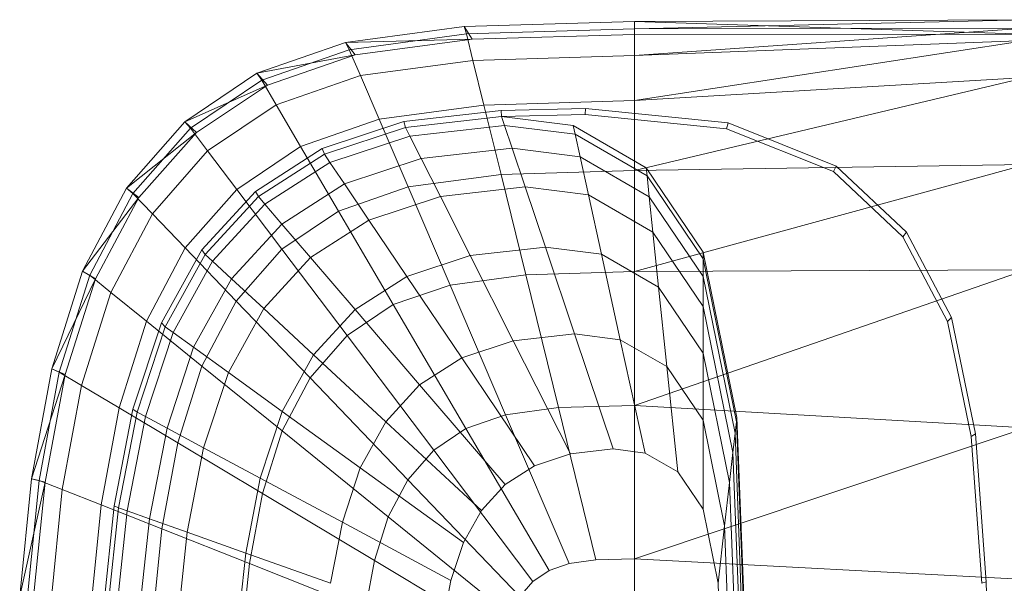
# Model space of a CAD drawing. Header units: metres. Extents: x 391.1 to 430.4, y 12.7 to 28.9.
# Tile 76 of 165: x 405.472 to 405.731, y 26.428 to 26.575. Entities that reach past the tile are written whole.
import ezdxf

# ---------------------------------------------------------------- set-up
doc = ezdxf.new("R2010")
doc.units = ezdxf.units.M
doc.layers.add('02_MOBILIARIO', color=7, linetype='Continuous', lineweight=18)
doc.layers.add('A-DETL-____-MBND', color=7, linetype='Continuous', lineweight=18)

# ---------------------------------------------------------------- blocks, each defined once
blk = doc.blocks.new('Family - Rentamans PB-155578-01_FON_P0')
at = {"layer": 'A-DETL-____-MBND', "color": 253, "true_color": 0xaaaaaa}
for p, q in [((0.16227, 0.3648), (0.11764, 0.36347)), ((0.265, 0.36526), (0.16227, 0.3648)), ((0.16227, 0.36283), (0.265, 0.36526)), ((0.265, 0.36146), (0.16227, 0.3648)), ((0.16227, 0.3648), (0.16227, 0.36141)), ((0.16227, 0.36283), (0.16227, 0.3648)), ((0.11764, 0.36347), (0.08652, 0.35928)), ((0.11764, 0.36347), (0.11975, 0.36016)), ((0.11821, 0.36152), (0.11764, 0.36347)), ((0.16227, 0.36283), (0.11821, 0.36152)), ((0.16227, 0.35585), (0.265, 0.36308)), ((0.265, 0.36308), (0.16227, 0.36283)), ((0.16227, 0.35585), (0.16227, 0.36283)), ((0.08652, 0.35928), (0.06324, 0.35121)), ((0.11975, 0.36016), (0.08652, 0.35928)), ((0.08652, 0.35928), (0.08904, 0.35605)), ((0.08749, 0.35738), (0.08652, 0.35928)), ((0.11821, 0.36152), (0.08749, 0.35738)), ((0.11975, 0.36016), (0.08904, 0.35605)), ((0.11992, 0.3546), (0.11821, 0.36152)), ((0.16227, 0.36141), (0.11975, 0.36016)), ((0.265, 0.36146), (0.16227, 0.36141)), ((0.16227, 0.34405), (0.265, 0.35983)), ((0.265, 0.35983), (0.16227, 0.35585)), ((0.08749, 0.35738), (0.0645, 0.34941)), ((0.09039, 0.35061), (0.08749, 0.35738)), ((0.08904, 0.35605), (0.06324, 0.35121)), ((0.08904, 0.35605), (0.06606, 0.34814)), ((0.11992, 0.3546), (0.09039, 0.35061)), ((0.11992, 0.3546), (0.16227, 0.35585)), ((0.1228, 0.34287), (0.11992, 0.3546)), ((0.16227, 0.34405), (0.16227, 0.35585)), ((0.06324, 0.35121), (0.04431, 0.33849)), ((0.0645, 0.34941), (0.04582, 0.33686)), ((0.06324, 0.35121), (0.06606, 0.34814)), ((0.0645, 0.34941), (0.06324, 0.35121)), ((0.06829, 0.34296), (0.0645, 0.34941)), ((0.09039, 0.35061), (0.06829, 0.34296)), ((0.09529, 0.33917), (0.09039, 0.35061)), ((0.16227, 0.32574), (0.265, 0.35008)), ((0.265, 0.35008), (0.16227, 0.34405)), ((0.06606, 0.34814), (0.04431, 0.33849)), ((0.06606, 0.34814), (0.04738, 0.33569)), ((0.1228, 0.34287), (0.16227, 0.34405)), ((0.16227, 0.32574), (0.16227, 0.34405)), ((0.06829, 0.34296), (0.05033, 0.33089)), ((0.0747, 0.33203), (0.06829, 0.34296)), ((0.09529, 0.33917), (0.1228, 0.34287)), ((0.10182, 0.33856), (0.12731, 0.34144)), ((0.12728, 0.3247), (0.1228, 0.34287)), ((0.12731, 0.34144), (0.14943, 0.34199)), ((0.12745, 0.33987), (0.12731, 0.34144)), ((0.14934, 0.34041), (0.14943, 0.34199)), ((0.14943, 0.34199), (0.18684, 0.33823)), ((0.04431, 0.33849), (0.02904, 0.32112)), ((0.04431, 0.33849), (0.04738, 0.33569)), ((0.04582, 0.33686), (0.04431, 0.33849)), ((0.09529, 0.33917), (0.0747, 0.33203)), ((0.08034, 0.33146), (0.10182, 0.33856)), ((0.1029, 0.32141), (0.09529, 0.33917)), ((0.1022, 0.33702), (0.10182, 0.33856)), ((0.1022, 0.33702), (0.12745, 0.33987)), ((0.12745, 0.33987), (0.14934, 0.34041)), ((0.12822, 0.33756), (0.12745, 0.33987)), ((0.12745, 0.33987), (0.14625, 0.33749)), ((0.14934, 0.34041), (0.18639, 0.33669)), ((0.04582, 0.33686), (0.03074, 0.31971)), ((0.05033, 0.33089), (0.04582, 0.33686)), ((0.08094, 0.32998), (0.1022, 0.33702)), ((0.10335, 0.33475), (0.1022, 0.33702)), ((0.10335, 0.33475), (0.12822, 0.33756)), ((0.12822, 0.33756), (0.14675, 0.33522)), ((0.13024, 0.33156), (0.12822, 0.33756)), ((0.14625, 0.33749), (0.16537, 0.32643)), ((0.14675, 0.33522), (0.14625, 0.33749)), ((0.18639, 0.33669), (0.18684, 0.33823)), ((0.18639, 0.33669), (0.21449, 0.32548)), ((0.18684, 0.33823), (0.21523, 0.3269)), ((0.04738, 0.33569), (0.02904, 0.32112)), ((0.04738, 0.33569), (0.0323, 0.31866)), ((0.0824, 0.32782), (0.10335, 0.33475)), ((0.10633, 0.32886), (0.10335, 0.33475)), ((0.14804, 0.32931), (0.14675, 0.33522)), ((0.14675, 0.33522), (0.16559, 0.32432)), ((0.05033, 0.33089), (0.03583, 0.3144)), ((0.05796, 0.32079), (0.05033, 0.33089)), ((0.0747, 0.33203), (0.05796, 0.32079)), ((0.06288, 0.32026), (0.08034, 0.33146)), ((0.08464, 0.31508), (0.0747, 0.33203)), ((0.08094, 0.32998), (0.08034, 0.33146)), ((0.10633, 0.32886), (0.13024, 0.33156)), ((0.13024, 0.33156), (0.14804, 0.32931)), ((0.13365, 0.32141), (0.13024, 0.33156)), ((0.06365, 0.31889), (0.08094, 0.32998)), ((0.0824, 0.32782), (0.08094, 0.32998)), ((0.08619, 0.3222), (0.10633, 0.32886)), ((0.11137, 0.3189), (0.10633, 0.32886)), ((0.14804, 0.32931), (0.16616, 0.31884)), ((0.15024, 0.31932), (0.14804, 0.32931)), ((0.06537, 0.31689), (0.0824, 0.32782)), ((0.08619, 0.3222), (0.0824, 0.32782)), ((0.12728, 0.3247), (0.16227, 0.32574)), ((0.16227, 0.29924), (0.265, 0.32734)), ((0.265, 0.32734), (0.16227, 0.32574)), ((0.16227, 0.29924), (0.16227, 0.32574)), ((0.16537, 0.32643), (0.18027, 0.30435)), ((0.16559, 0.32432), (0.16537, 0.32643)), ((0.21449, 0.32548), (0.21523, 0.3269)), ((0.21449, 0.32548), (0.23272, 0.30834)), ((0.21523, 0.3269), (0.23364, 0.30959)), ((0.1029, 0.32141), (0.12728, 0.3247)), ((0.13377, 0.29839), (0.12728, 0.3247)), ((0.16559, 0.32432), (0.18027, 0.30256)), ((0.16616, 0.31884), (0.16559, 0.32432)), ((0.02904, 0.32112), (0.01754, 0.29938)), ((0.02904, 0.32112), (0.0323, 0.31866)), ((0.03074, 0.31971), (0.02904, 0.32112)), ((0.05796, 0.32079), (0.04446, 0.30543)), ((0.06981, 0.30512), (0.05796, 0.32079)), ((0.06982, 0.3117), (0.08619, 0.3222)), ((0.08464, 0.31508), (0.1029, 0.32141)), ((0.0926, 0.31269), (0.08619, 0.3222)), ((0.1139, 0.29571), (0.1029, 0.32141)), ((0.11137, 0.3189), (0.13365, 0.32141)), ((0.13365, 0.32141), (0.15024, 0.31932)), ((0.13894, 0.30567), (0.13365, 0.32141)), ((0.0323, 0.31866), (0.01754, 0.29938)), ((0.03074, 0.31971), (0.01938, 0.29825)), ((0.0323, 0.31866), (0.02095, 0.29737)), ((0.03583, 0.3144), (0.03074, 0.31971)), ((0.04879, 0.30495), (0.06288, 0.32026)), ((0.0497, 0.30374), (0.06365, 0.31889)), ((0.06365, 0.31889), (0.06288, 0.32026)), ((0.06537, 0.31689), (0.06365, 0.31889)), ((0.0926, 0.31269), (0.11137, 0.3189)), ((0.11919, 0.30344), (0.11137, 0.3189)), ((0.15024, 0.31932), (0.16712, 0.30955)), ((0.15365, 0.30381), (0.15024, 0.31932)), ((0.16712, 0.30955), (0.16616, 0.31884)), ((0.16616, 0.31884), (0.18027, 0.29792)), ((0.05162, 0.30196), (0.06537, 0.31689)), ((0.06982, 0.3117), (0.06537, 0.31689)), ((0.03583, 0.3144), (0.02492, 0.29377)), ((0.04446, 0.30543), (0.03583, 0.3144)), ((0.08464, 0.31508), (0.06981, 0.30512)), ((0.07735, 0.3029), (0.0926, 0.31269)), ((0.09903, 0.29056), (0.08464, 0.31508)), ((0.10256, 0.29794), (0.09261, 0.31269)), ((0.05661, 0.29735), (0.06982, 0.3117)), ((0.07735, 0.3029), (0.06982, 0.3117)), ((0.16712, 0.30955), (0.18027, 0.29006)), ((0.16862, 0.29516), (0.16712, 0.30955)), ((0.23272, 0.30834), (0.23364, 0.30959)), ((0.23272, 0.30834), (0.24438, 0.28613)), ((0.23364, 0.30959), (0.24542, 0.28716)), ((0.04446, 0.30543), (0.03429, 0.2862)), ((0.03819, 0.2858), (0.04879, 0.30495)), ((0.05783, 0.2915), (0.04446, 0.30542)), ((0.0497, 0.30374), (0.04879, 0.30495)), ((0.06981, 0.30512), (0.05783, 0.2915)), ((0.08694, 0.28244), (0.06981, 0.30512)), ((0.11919, 0.30344), (0.13894, 0.30567)), ((0.13894, 0.30567), (0.15365, 0.30381)), ((0.1466, 0.28289), (0.13894, 0.30567)), ((0.0392, 0.28478), (0.0497, 0.30374)), ((0.05162, 0.30196), (0.0497, 0.30374)), ((0.06504, 0.28953), (0.07735, 0.3029)), ((0.08904, 0.28926), (0.07735, 0.3029)), ((0.10256, 0.29794), (0.11919, 0.30344)), ((0.13051, 0.28107), (0.11919, 0.30344)), ((0.15365, 0.30381), (0.16862, 0.29516)), ((0.15858, 0.28138), (0.15365, 0.30381)), ((0.18027, 0.30435), (0.18916, 0.26096)), ((0.18027, 0.30256), (0.18027, 0.30435)), ((0.18027, 0.30256), (0.18902, 0.25981)), ((0.18027, 0.29792), (0.18027, 0.30256)), ((0.04128, 0.28328), (0.05162, 0.30196)), ((0.05661, 0.29735), (0.05162, 0.30196)), ((0.16227, 0.26415), (0.265, 0.29972)), ((0.265, 0.29972), (0.16227, 0.29924)), ((0.01754, 0.29938), (0.00946, 0.27371)), ((0.02095, 0.29737), (0.00946, 0.27371)), ((0.01938, 0.29825), (0.01141, 0.2729)), ((0.02095, 0.29737), (0.01298, 0.27221)), ((0.01754, 0.29938), (0.02095, 0.29737)), ((0.01938, 0.29825), (0.01754, 0.29938)), ((0.02492, 0.29377), (0.01938, 0.29825)), ((0.04666, 0.27939), (0.05661, 0.29735)), ((0.06504, 0.28953), (0.05661, 0.29735)), ((0.08904, 0.28926), (0.10256, 0.29794)), ((0.11696, 0.27659), (0.10256, 0.29794)), ((0.1139, 0.29571), (0.13377, 0.29839)), ((0.13377, 0.29839), (0.16227, 0.29924)), ((0.14235, 0.26356), (0.13377, 0.29839)), ((0.16227, 0.26415), (0.16227, 0.29924)), ((0.18027, 0.29792), (0.18869, 0.25683)), ((0.18027, 0.29006), (0.18027, 0.29792)), ((0.09903, 0.29056), (0.1139, 0.29571)), ((0.12847, 0.26169), (0.1139, 0.29571)), ((0.16862, 0.29516), (0.18027, 0.27788)), ((0.17077, 0.27433), (0.16862, 0.29516)), ((0.02492, 0.29377), (0.01725, 0.26941)), ((0.03429, 0.2862), (0.02492, 0.29377)), ((0.05783, 0.2915), (0.04882, 0.27446)), ((0.05577, 0.2728), (0.06504, 0.28953)), ((0.05783, 0.2915), (0.07719, 0.27134)), ((0.07812, 0.27741), (0.06504, 0.28953)), ((0.08695, 0.28244), (0.09903, 0.29056)), ((0.09903, 0.29056), (0.11808, 0.25809)), ((0.18027, 0.27788), (0.18027, 0.29006)), ((0.18027, 0.29006), (0.18811, 0.25177)), ((0.07812, 0.27741), (0.08904, 0.28926)), ((0.10594, 0.26952), (0.08904, 0.28926)), ((0.24438, 0.28613), (0.24542, 0.28716)), ((0.24542, 0.28716), (0.25173, 0.25673)), ((0.03429, 0.2862), (0.02715, 0.2635)), ((0.03074, 0.26319), (0.03819, 0.2858)), ((0.03183, 0.26239), (0.0392, 0.28478)), ((0.03429, 0.2862), (0.04882, 0.27446)), ((0.0392, 0.28478), (0.03819, 0.2858)), ((0.04128, 0.28328), (0.0392, 0.28478)), ((0.24438, 0.28613), (0.25063, 0.25599)), ((0.03401, 0.26122), (0.04128, 0.28328)), ((0.04666, 0.27939), (0.04128, 0.28328)), ((0.07719, 0.27134), (0.08695, 0.28244)), ((0.10963, 0.25241), (0.08695, 0.28244)), ((0.13051, 0.28107), (0.1466, 0.28289)), ((0.1466, 0.28289), (0.15858, 0.28138)), ((0.15674, 0.25273), (0.1466, 0.28289)), ((0.03967, 0.25818), (0.04666, 0.27939)), ((0.05577, 0.2728), (0.04666, 0.27939)), ((0.11696, 0.27659), (0.13051, 0.28107)), ((0.1455, 0.25146), (0.13051, 0.28107)), ((0.15858, 0.28138), (0.17077, 0.27433)), ((0.16511, 0.25167), (0.15858, 0.28138)), ((0.06991, 0.26258), (0.07812, 0.27741)), ((0.09705, 0.25986), (0.07812, 0.27741)), ((0.10594, 0.26952), (0.11696, 0.27659)), ((0.13603, 0.24833), (0.11696, 0.27659)), ((0.18027, 0.27788), (0.18722, 0.24394)), ((0.18027, 0.26025), (0.18027, 0.27788)), ((0.04882, 0.27446), (0.04249, 0.25433)), ((0.04882, 0.27446), (0.06985, 0.25746)), ((0.17077, 0.27433), (0.18027, 0.26025)), ((0.17363, 0.24674), (0.17077, 0.27433)), ((0.00946, 0.27371), (0.00411, 0.24493)), ((0.01298, 0.27221), (0.00411, 0.24493)), ((0.01141, 0.2729), (0.00613, 0.24449)), ((0.01298, 0.27221), (0.0077, 0.24402)), ((0.00946, 0.27371), (0.01298, 0.27221)), ((0.01141, 0.2729), (0.00946, 0.27371)), ((0.01725, 0.26941), (0.01141, 0.2729)), ((0.04926, 0.25304), (0.05577, 0.2728)), ((0.06991, 0.26258), (0.05577, 0.2728)), ((0.06985, 0.25746), (0.07719, 0.27134)), ((0.10282, 0.24466), (0.07719, 0.27134)), ((0.01725, 0.26941), (0.01218, 0.2421)), ((0.01725, 0.26941), (0.02715, 0.2635)), ((0.09705, 0.25986), (0.10594, 0.26952)), ((0.12833, 0.24339), (0.10594, 0.26952)), ((0.02715, 0.2635), (0.02242, 0.23805)), ((0.02715, 0.2635), (0.04249, 0.25433)), ((0.12847, 0.26169), (0.14236, 0.26356)), ((0.14236, 0.26356), (0.16227, 0.26415)), ((0.15219, 0.22365), (0.14236, 0.26356)), ((0.265, 0.2583), (0.16227, 0.26415)), ((0.16227, 0.22395), (0.16227, 0.26415)), ((0.02581, 0.23784), (0.03074, 0.26319)), ((0.02694, 0.23729), (0.03183, 0.26239)), ((0.0292, 0.23649), (0.03401, 0.26122)), ((0.03183, 0.26239), (0.03074, 0.26319)), ((0.03401, 0.26122), (0.03183, 0.26239)), ((0.03967, 0.25818), (0.03401, 0.26122)), ((0.06414, 0.24506), (0.06991, 0.26258)), ((0.09036, 0.24778), (0.06991, 0.26258)), ((0.11808, 0.25809), (0.12847, 0.26169)), ((0.12847, 0.26169), (0.14517, 0.2227)), ((0.18902, 0.25981), (0.18916, 0.26096)), ((0.18916, 0.26096), (0.19213, 0.18276)), ((0.09036, 0.24778), (0.09705, 0.25986)), ((0.12212, 0.23664), (0.09705, 0.25986)), ((0.16227, 0.22395), (0.265, 0.2583)), ((0.18027, 0.26025), (0.18593, 0.2326)), ((0.18027, 0.23691), (0.18027, 0.26025)), ((0.18902, 0.25981), (0.18869, 0.25683)), ((0.18902, 0.25981), (0.19196, 0.18276)), ((0.03505, 0.23441), (0.03967, 0.25818)), ((0.04926, 0.25304), (0.03967, 0.25818)), ((0.06469, 0.24107), (0.06985, 0.25746)), ((0.06985, 0.25746), (0.09769, 0.23496)), ((0.10963, 0.25241), (0.11808, 0.25809)), ((0.11808, 0.25809), (0.13991, 0.22088)), ((0.18869, 0.25683), (0.18811, 0.25177)), ((0.18869, 0.25683), (0.191, 0.19601)), ((0.25063, 0.25599), (0.25173, 0.25673)), ((0.25063, 0.25599), (0.25341, 0.21751)), ((0.25173, 0.25673), (0.25454, 0.21786)), ((0.04249, 0.25433), (0.0383, 0.23178)), ((0.04249, 0.25433), (0.06469, 0.24107)), ((0.04496, 0.23089), (0.04926, 0.25304)), ((0.06414, 0.24506), (0.04926, 0.25304)), ((0.10282, 0.24466), (0.10963, 0.25241)), ((0.13563, 0.21801), (0.10963, 0.25241)), ((0.13603, 0.24833), (0.1455, 0.25146)), ((0.1455, 0.25146), (0.15674, 0.25273)), ((0.15674, 0.25273), (0.16511, 0.25167)), ((0.16511, 0.25167), (0.17363, 0.24674)), ((0.18722, 0.24394), (0.18811, 0.25177)), ((0.18811, 0.25177), (0.19074, 0.18276)), ((0.12833, 0.24339), (0.13603, 0.24833)), ((0.08566, 0.23351), (0.09036, 0.24778)), ((0.11744, 0.2282), (0.09036, 0.24778)), ((0.17363, 0.24674), (0.18027, 0.23691)), ((0.00411, 0.24493), (0.00102, 0.21415)), ((0.0077, 0.24402), (0.00102, 0.21415)), ((0.00613, 0.24449), (0.00308, 0.2141)), ((0.00411, 0.24493), (0.0077, 0.24402)), ((0.00613, 0.24449), (0.00411, 0.24493)), ((0.0077, 0.24402), (0.00465, 0.21386)), ((0.00613, 0.24449), (0.01218, 0.2421)), ((0.06032, 0.22542), (0.06414, 0.24506)), ((0.08566, 0.23351), (0.06414, 0.24506)), ((0.09769, 0.23496), (0.10282, 0.24466)), ((0.10282, 0.24466), (0.13218, 0.21409)), ((0.12212, 0.23664), (0.12833, 0.24339)), ((0.18593, 0.2326), (0.18722, 0.24394)), ((0.18722, 0.24394), (0.18955, 0.18276)), ((0.01218, 0.2421), (0.00925, 0.21289)), ((0.01218, 0.2421), (0.02242, 0.23805)), ((0.06128, 0.22269), (0.06469, 0.24107)), ((0.06469, 0.24107), (0.09408, 0.2235)), ((0.02242, 0.23805), (0.01968, 0.21083)), ((0.02242, 0.23805), (0.0383, 0.23178)), ((0.02295, 0.21072), (0.02581, 0.23784)), ((0.02694, 0.23729), (0.02581, 0.23784)), ((0.02412, 0.21045), (0.02694, 0.23729)), ((0.02641, 0.21004), (0.0292, 0.23649)), ((0.0292, 0.23649), (0.02694, 0.23729)), ((0.03505, 0.23441), (0.0292, 0.23649)), ((0.11744, 0.2282), (0.12212, 0.23664)), ((0.18027, 0.23691), (0.18422, 0.21759)), ((0.03237, 0.20898), (0.03505, 0.23441)), ((0.04496, 0.23089), (0.03505, 0.23441)), ((0.08255, 0.21752), (0.08566, 0.23351)), ((0.11416, 0.21822), (0.08566, 0.23351)), ((0.09408, 0.2235), (0.09769, 0.23496)), ((0.09769, 0.23496), (0.12959, 0.20918)), ((0.18422, 0.21759), (0.18593, 0.2326)), ((0.18593, 0.2326), (0.18783, 0.18276)), ((0.0383, 0.23178), (0.03587, 0.20764)), ((0.0383, 0.23177), (0.06127, 0.22269)), ((0.04246, 0.20719), (0.04496, 0.23089)), ((0.06032, 0.22542), (0.04496, 0.23089)), ((0.11416, 0.21822), (0.11744, 0.2282)), ((0.05811, 0.20442), (0.06032, 0.22542)), ((0.08255, 0.21752), (0.06032, 0.22542)), ((0.0593, 0.20303), (0.06127, 0.22269)), ((0.06127, 0.22269), (0.0917, 0.21066)), ((0.0917, 0.21066), (0.09408, 0.2235)), ((0.09408, 0.2235), (0.12776, 0.20338)), ((0.13991, 0.22088), (0.14517, 0.2227)), ((0.14517, 0.2227), (0.15219, 0.22365)), ((0.15219, 0.22365), (0.16227, 0.22395)), ((0.265, 0.2185), (0.16227, 0.22395)), ((0.16227, 0.18276), (0.16227, 0.22395)), ((0.13563, 0.21801), (0.13991, 0.22088)), ((0.11198, 0.20705), (0.11416, 0.21822)), ((0.13218, 0.21409), (0.13563, 0.21801)), ((0.18422, 0.21759), (0.18555, 0.18276)), ((0.25341, 0.21751), (0.25454, 0.21786)), ((0.25454, 0.21786), (0.25535, 0.18276))]:
    blk.add_line(p, q, dxfattribs=at)
blk = doc.blocks.new('LONDR55-XX_ZZ-ARQ-CAA-M3D-Londres55_ifc-1-01_FON_P0')
at = {"layer": '02_MOBILIARIO', "color": 253, "lineweight": 18, "true_color": 0xaaaaaa}
blk.add_blockref('Family - Rentamans PB-155578-01_FON_P0', (405.47137, 26.21013), dxfattribs=at)

msp = doc.modelspace()

# ---------------------------------------------------------------- block references
at = {"lineweight": 5}
msp.add_blockref('LONDR55-XX_ZZ-ARQ-CAA-M3D-Londres55_ifc-1-01_FON_P0', (0, 0), dxfattribs=at)

doc.saveas('drawing.dxf')
